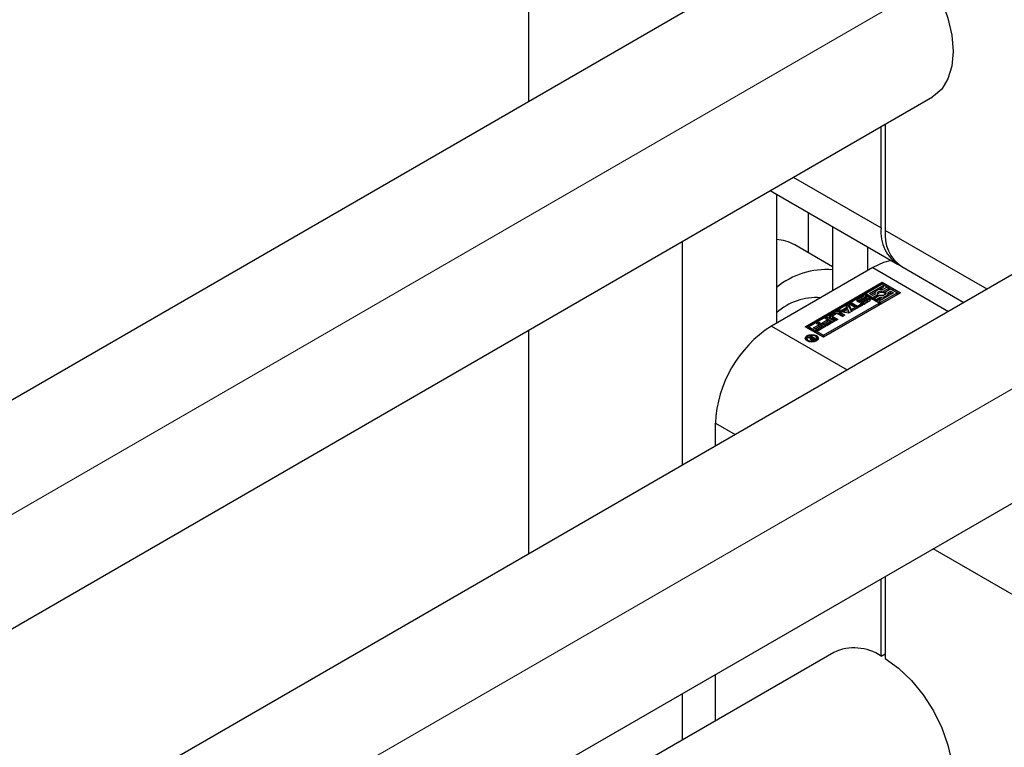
# Paper-space layout 'Sheet1' of a CAD drawing. Header units: millimetres. Extents: x -80341 to 21249, y 0 to 26255.
# Tile 41 of 154: x 8598 to 8698, y 10146 to 10219. Entities that reach past the tile are written whole.
import ezdxf

# ---------------------------------------------------------------- set-up
doc = ezdxf.new("R2010")
doc.units = ezdxf.units.MM
doc.linetypes.add('SLD-Mista-longa', pattern=[19.05, 15.24, -1.27, 1.27, -1.27])
doc.linetypes.add('SLD-Sólida', pattern=[0])
doc.layers.add('DETALHAMENTO', color=8, linetype='SLD-Sólida')

psp = doc.layouts.new('Sheet1')

# ---------------------------------------------------------------- linework, layer by layer
at = {"color": 7, "linetype": 'SLD-Sólida', "lineweight": 25, "ltscale": 25}
for p, q in [((8649.72, 10298.382), (8649.72, 10211.134)), ((8680.606, 10228.964), (7625.777, 9620.024)), ((7645.779, 9608.477), (8690.606, 10211.643)), ((8685.394, 10198.379), (8685.394, 10208.634)), ((8685.818, 10208.879), (8685.818, 10198.134)), ((8720.204, 10206.104), (7665.375, 9597.164)), ((8676.512, 10203.507), (8685.394, 10198.379)), ((8674.168, 10202.154), (8687.051, 10194.716)), ((8674.823, 10201.776), (8674.823, 10188.762)), ((8678.005, 10199.939), (8678.005, 10195.881)), ((8680.479, 10198.51), (8680.479, 10192.028)), ((8696.108, 10192.194), (8685.818, 10198.134)), ((8665.277, 10197.021), (8665.277, 10174.395)), ((8680.479, 10194.453), (8676.65, 10196.663)), ((8684.015, 10196.469), (8684.015, 10194.069)), ((8687.475, 10194.472), (8693.764, 10190.841)), ((8684.545, 10194.375), (8674.292, 10188.456)), ((8684.545, 10194.375), (8692.216, 10189.947)), ((8677.722, 10188.395), (8685.5, 10192.885)), ((8685.5, 10192.722), (8677.863, 10188.313)), ((8685.5, 10192.683), (8683.873, 10191.744)), ((8684.223, 10191.744), (8685.675, 10192.582)), ((8685.196, 10192.142), (8685.675, 10192.418)), ((8685.5, 10192.885), (8687.357, 10191.813)), ((8685.5, 10192.885), (8685.5, 10192.722)), ((8685.5, 10192.722), (8687.215, 10191.732)), ((8685.675, 10192.582), (8685.5, 10192.683)), ((8685.675, 10192.418), (8685.675, 10192.582)), ((8683.698, 10191.643), (8678.072, 10188.395)), ((8687.357, 10191.813), (8679.578, 10187.323)), ((8683.027, 10191.169), (8683.464, 10191.421)), ((8683.464, 10191.258), (8683.464, 10191.421)), ((8685.204, 10190.773), (8683.698, 10191.643)), ((8683.934, 10191.415), (8683.753, 10191.311)), ((8683.873, 10191.744), (8684.539, 10191.36)), ((8683.873, 10191.58), (8683.873, 10191.744)), ((8683.873, 10191.58), (8684.539, 10191.196)), ((8684.539, 10191.562), (8684.223, 10191.744)), ((8684.365, 10191.662), (8684.81, 10191.919)), ((8684.778, 10191.7), (8684.539, 10191.562)), ((8684.539, 10191.36), (8685.065, 10191.663)), ((8684.539, 10191.196), (8685.065, 10191.5)), ((8685.24, 10191.562), (8684.714, 10191.258)), ((8684.765, 10191.779), (8684.765, 10191.692)), ((8685.065, 10191.5), (8685.065, 10191.663)), ((8686.656, 10191.813), (8685.204, 10190.975)), ((8685.379, 10190.874), (8687.006, 10191.813)), ((8685.379, 10190.711), (8687.006, 10191.65)), ((8685.99, 10192.4), (8685.575, 10192.16)), ((8685.64, 10191.995), (8686.165, 10192.299)), ((8685.64, 10191.832), (8686.165, 10192.135)), ((8685.64, 10191.832), (8685.64, 10191.995)), ((8686.341, 10192.198), (8685.815, 10191.894)), ((8685.815, 10191.731), (8685.815, 10191.894)), ((8685.815, 10191.731), (8685.84, 10191.697)), ((8686.165, 10192.299), (8685.99, 10192.4)), ((8686.101, 10191.857), (8686.341, 10191.995)), ((8686.115, 10191.702), (8686.341, 10191.832)), ((8686.115, 10191.615), (8686.115, 10191.779)), ((8686.165, 10192.135), (8686.165, 10192.299)), ((8687.006, 10191.813), (8686.341, 10192.198)), ((8686.341, 10191.995), (8686.656, 10191.813)), ((8686.341, 10191.832), (8686.341, 10191.995)), ((8686.341, 10191.832), (8686.514, 10191.732)), ((8687.006, 10191.65), (8687.006, 10191.813)), ((8679.578, 10187.525), (8685.204, 10190.773)), ((8679.578, 10187.362), (8685.204, 10190.61)), ((8681.856, 10190.466), (8682.112, 10190.613)), ((8681.913, 10190.357), (8681.856, 10190.466)), ((8681.913, 10190.335), (8682.112, 10190.45)), ((8682.112, 10190.613), (8682.454, 10189.966)), ((8682.112, 10190.45), (8682.112, 10190.613)), ((8682.112, 10190.45), (8682.388, 10189.928)), ((8682.209, 10190.669), (8682.448, 10190.807)), ((8682.762, 10190.35), (8682.209, 10190.669)), ((8682.351, 10190.588), (8682.448, 10190.644)), ((8682.448, 10190.807), (8683.001, 10190.488)), ((8682.448, 10190.644), (8682.448, 10190.807)), ((8682.448, 10190.644), (8683.001, 10190.325)), ((8683.504, 10190.572), (8682.616, 10190.06)), ((8683.027, 10191.006), (8682.964, 10190.955)), ((8683.001, 10190.488), (8683.325, 10190.675)), ((8683.001, 10190.325), (8683.325, 10190.512)), ((8683.001, 10190.325), (8683.001, 10190.488)), ((8683.027, 10191.006), (8683.464, 10191.258)), ((8683.027, 10191.006), (8683.027, 10191.169)), ((8683.203, 10191.024), (8683.203, 10190.861)), ((8683.204, 10190.856), (8683.204, 10191.019)), ((8683.204, 10190.856), (8683.205, 10190.851)), ((8683.622, 10191.293), (8683.248, 10191.077)), ((8683.25, 10190.849), (8683.25, 10190.996)), ((8683.291, 10190.85), (8683.291, 10191.001)), ((8683.314, 10190.74), (8683.496, 10190.845)), ((8683.325, 10190.675), (8683.504, 10190.572)), ((8683.325, 10190.512), (8683.325, 10190.675)), ((8683.325, 10190.512), (8683.362, 10190.491)), ((8683.339, 10190.855), (8683.342, 10190.856)), ((8683.342, 10191.02), (8683.762, 10191.25)), ((8683.342, 10190.856), (8683.762, 10191.087)), ((8683.342, 10190.856), (8683.342, 10191.02)), ((8683.903, 10191.133), (8683.481, 10190.901)), ((8683.496, 10190.682), (8683.496, 10190.845)), ((8683.496, 10190.682), (8683.496, 10190.681)), ((8683.496, 10190.682), (8683.497, 10190.681)), ((8683.52, 10190.679), (8683.52, 10190.838)), ((8683.559, 10190.678), (8683.559, 10190.839)), ((8683.595, 10190.686), (8683.595, 10190.849)), ((8683.626, 10190.864), (8684, 10191.08)), ((8683.626, 10190.701), (8684, 10190.917)), ((8683.626, 10190.701), (8683.626, 10190.864)), ((8683.753, 10191.311), (8683.749, 10191.313)), ((8683.762, 10191.087), (8683.762, 10191.25)), ((8684.223, 10190.986), (8683.785, 10190.733)), ((8684, 10190.917), (8684, 10191.08)), ((8684.03, 10190.939), (8684.03, 10191.102)), ((8684.045, 10190.969), (8684.045, 10191.132)), ((8684.045, 10190.965), (8684.045, 10191.129)), ((8684.539, 10191.196), (8684.539, 10191.36)), ((8684.714, 10191.258), (8684.889, 10191.157)), ((8684.714, 10191.095), (8684.714, 10191.258)), ((8684.714, 10191.095), (8684.889, 10190.994)), ((8684.889, 10191.157), (8685.304, 10191.397)), ((8684.889, 10190.994), (8685.304, 10191.234)), ((8684.889, 10190.994), (8684.889, 10191.157)), ((8685.204, 10190.812), (8685.204, 10190.975)), ((8685.204, 10190.975), (8685.379, 10190.874)), ((8685.204, 10190.812), (8685.379, 10190.711)), ((8685.204, 10190.61), (8685.204, 10190.773)), ((8685.304, 10191.234), (8685.304, 10191.397)), ((8685.379, 10190.711), (8685.379, 10190.874)), ((8680.244, 10189.561), (8680.75, 10189.854)), ((8680.244, 10189.398), (8680.75, 10189.69)), ((8680.244, 10189.398), (8680.244, 10189.561)), ((8680.479, 10189.465), (8680.479, 10189.301)), ((8680.845, 10189.701), (8680.509, 10189.506)), ((8680.509, 10189.423), (8681.011, 10189.133)), ((8680.509, 10189.259), (8680.509, 10189.423)), ((8680.75, 10189.69), (8680.75, 10189.854)), ((8680.988, 10189.964), (8681.243, 10190.112)), ((8682.108, 10189.767), (8680.988, 10189.964)), ((8681.492, 10189.411), (8680.99, 10189.701)), ((8681.203, 10189.854), (8681.731, 10189.549)), ((8681.203, 10189.69), (8681.203, 10189.854)), ((8681.203, 10189.69), (8681.589, 10189.467)), ((8681.205, 10189.926), (8681.243, 10189.948)), ((8681.243, 10190.112), (8681.431, 10190.079)), ((8681.243, 10189.948), (8681.243, 10190.112)), ((8681.243, 10189.948), (8681.431, 10189.916)), ((8681.431, 10190.079), (8681.913, 10190.357)), ((8681.431, 10189.916), (8681.913, 10190.194)), ((8681.431, 10189.916), (8681.431, 10190.079)), ((8681.731, 10189.549), (8681.492, 10189.411)), ((8681.989, 10190.217), (8681.674, 10190.035)), ((8681.674, 10190.035), (8682.122, 10189.959)), ((8681.674, 10189.872), (8681.674, 10190.035)), ((8681.674, 10189.872), (8682.122, 10189.795)), ((8681.913, 10190.194), (8681.913, 10190.357)), ((8682.122, 10189.959), (8681.989, 10190.217)), ((8682.454, 10189.966), (8682.108, 10189.767)), ((8682.122, 10189.795), (8682.122, 10189.959)), ((8682.437, 10190.163), (8682.762, 10190.35)), ((8682.616, 10190.06), (8682.437, 10190.163)), ((8682.579, 10190.081), (8682.762, 10190.187)), ((8682.762, 10190.187), (8682.762, 10190.35)), ((7676.388, 9580.429), (8730.204, 10188.783)), ((8674.292, 10188.456), (8681.963, 10184.028)), ((8678.563, 10188.277), (8679.099, 10188.586)), ((8679.278, 10188.483), (8678.742, 10188.174)), ((8678.85, 10188.73), (8679.087, 10188.867)), ((8679.099, 10188.586), (8678.85, 10188.73)), ((8678.991, 10188.649), (8679.087, 10188.704)), ((8679.818, 10188.445), (8679.018, 10187.983)), ((8679.087, 10188.867), (8679.818, 10188.445)), ((8679.087, 10188.704), (8679.087, 10188.867)), ((8679.087, 10188.704), (8679.677, 10188.363)), ((8679.099, 10188.423), (8679.099, 10188.586)), ((8679.403, 10188.411), (8679.278, 10188.483)), ((8679.433, 10188.779), (8679.969, 10189.088)), ((8679.612, 10188.676), (8679.433, 10188.779)), ((8679.575, 10188.697), (8679.969, 10188.925)), ((8680.148, 10188.985), (8679.612, 10188.676)), ((8679.71, 10188.588), (8680.273, 10188.913)), ((8679.888, 10188.485), (8679.71, 10188.588)), ((8679.72, 10189.232), (8679.957, 10189.369)), ((8679.969, 10189.088), (8679.72, 10189.232)), ((8679.851, 10188.507), (8680.273, 10188.75)), ((8679.861, 10189.151), (8679.957, 10189.206)), ((8680.688, 10188.947), (8679.888, 10188.485)), ((8679.957, 10189.369), (8680.688, 10188.947)), ((8679.957, 10189.206), (8679.957, 10189.369)), ((8679.957, 10189.206), (8680.547, 10188.865)), ((8679.969, 10188.925), (8679.969, 10189.088)), ((8680.273, 10188.913), (8680.148, 10188.985)), ((8680.772, 10188.995), (8680.244, 10189.3)), ((8680.273, 10188.75), (8680.273, 10188.913)), ((8680.509, 10189.259), (8680.869, 10189.051)), ((8681.011, 10189.133), (8680.772, 10188.995)), ((8649.72, 10188.04), (8649.72, 10165.415)), ((8679.578, 10187.323), (8677.722, 10188.395)), ((8678.072, 10188.232), (8678.072, 10188.395)), ((8678.072, 10188.395), (8679.578, 10187.525)), ((8678.072, 10188.232), (8679.578, 10187.362)), ((8678.171, 10187.407), (8678.27, 10187.464)), ((8678.27, 10187.464), (8678.777, 10187.172)), ((8678.27, 10187.35), (8678.27, 10187.464)), ((8678.742, 10188.174), (8678.563, 10188.277)), ((8678.705, 10188.195), (8679.099, 10188.423)), ((8678.84, 10188.086), (8679.403, 10188.411)), ((8679.018, 10187.983), (8678.84, 10188.086)), ((8678.981, 10188.004), (8679.403, 10188.248)), ((8679.403, 10188.248), (8679.403, 10188.411)), ((8679.578, 10187.525), (8679.578, 10187.362)), ((8677.868, 10187.228), (8677.868, 10187.064)), ((8677.868, 10187.064), (8677.897, 10186.966)), ((8677.923, 10187.264), (8678.039, 10187.33)), ((8678.244, 10187.223), (8677.923, 10187.264)), ((8678.039, 10187.33), (8678.406, 10187.271)), ((8678.039, 10187.249), (8678.039, 10187.33)), ((8678.406, 10187.271), (8678.171, 10187.407)), ((8678.244, 10187.089), (8678.244, 10187.223)), ((8678.244, 10187.134), (8678.339, 10187.119)), ((8678.339, 10187.171), (8678.339, 10187.04)), ((8678.366, 10187.033), (8678.366, 10187.13)), ((8678.403, 10187.029), (8678.403, 10187.112)), ((8678.406, 10187.244), (8678.406, 10187.271)), ((8678.429, 10187.258), (8678.406, 10187.244)), ((8678.595, 10187.162), (8678.429, 10187.258)), ((8678.473, 10187.03), (8678.473, 10187.107)), ((8678.531, 10187.127), (8678.545, 10187.134)), ((8678.531, 10187.042), (8678.531, 10187.127)), ((8678.545, 10187.134), (8678.559, 10187.141)), ((8678.545, 10187.047), (8678.545, 10187.134)), ((8678.559, 10187.141), (8678.595, 10187.162)), ((8678.559, 10187.051), (8678.559, 10187.141)), ((8678.595, 10187.067), (8678.595, 10187.162)), ((8678.595, 10187.114), (8678.636, 10187.09)), ((8678.777, 10187.172), (8678.61, 10187.076)), ((8678.863, 10186.966), (8678.892, 10187.064)), ((8678.892, 10187.064), (8678.892, 10187.228)), ((8668.635, 10176.334), (8668.635, 10178.658)), ((8668.635, 10178.658), (8670.648, 10177.496)), ((8702.577, 10159.064), (8690.65, 10165.95)), ((8685.394, 10155.099), (8685.394, 10162.915)), ((8685.818, 10163.16), (8685.818, 10154.854)), ((8680.606, 10155.475), (7676.388, 9575.752)), ((8685.394, 10155.099), (8685.818, 10155.344)), ((8668.635, 10148.565), (8668.635, 10153.241)), ((8665.277, 10151.302), (8665.277, 10146.626))]:
    psp.add_line(p, q, dxfattribs=at)
at = {"color": 7, "linetype": 'SLD-Sólida', "lineweight": 25, "ltscale": 25, "flags": 128}
for points in [[(8685.818, 10228.343), (8687.167, 10227.366), (8688.458, 10226.128), (8689.644, 10224.675), (8690.68, 10223.061), (8691.529, 10221.344), (8692.159, 10219.589), (8692.546, 10217.86), (8692.677, 10216.221), (8692.546, 10214.734), (8692.159, 10213.452), (8691.529, 10212.424), (8690.68, 10211.687), (8690.606, 10211.643)], [(8686.41, 10195.086), (8685.649, 10194.887), (8684.545, 10194.375)], [(8685.575, 10192.16), (8685.41, 10192.168), (8685.246, 10192.152), (8685.093, 10192.113), (8684.962, 10192.054), (8684.86, 10191.978), (8684.793, 10191.891), (8684.765, 10191.796), (8684.778, 10191.7)], [(8685.065, 10191.663), (8685.021, 10191.737), (8685.019, 10191.815), (8685.06, 10191.889), (8685.139, 10191.952), (8685.248, 10191.998), (8685.377, 10192.021), (8685.512, 10192.02), (8685.64, 10191.995)], [(8685.815, 10191.894), (8685.858, 10191.82), (8685.86, 10191.742), (8685.819, 10191.668), (8685.74, 10191.605), (8685.631, 10191.559), (8685.502, 10191.536), (8685.367, 10191.537), (8685.24, 10191.562)], [(8685.304, 10191.397), (8685.47, 10191.389), (8685.634, 10191.405), (8685.786, 10191.444), (8685.917, 10191.503), (8686.019, 10191.579), (8686.086, 10191.667), (8686.114, 10191.761), (8686.101, 10191.857)], [(8683.481, 10190.901), (8683.375, 10190.862), (8683.251, 10190.849), (8683.128, 10190.864), (8683.024, 10190.905), (8682.955, 10190.966), (8682.931, 10191.038), (8682.957, 10191.109), (8683.027, 10191.169)], [(8683.203, 10190.861), (8683.203, 10190.859), (8683.204, 10190.856)], [(8683.762, 10191.25), (8683.867, 10191.291), (8683.992, 10191.306), (8684.116, 10191.292), (8684.222, 10191.251), (8684.293, 10191.19), (8684.318, 10191.118), (8684.293, 10191.047), (8684.223, 10190.986)], [(8683.91, 10191.137), (8683.867, 10191.128), (8683.762, 10191.087)], [(8684.045, 10190.965), (8684.045, 10190.968), (8684.045, 10190.969)], [(8680.244, 10189.398), (8680.204, 10189.37), (8680.183, 10189.349)], [(8678.848, 10187.498), (8678.992, 10187.374), (8679.042, 10187.228), (8678.992, 10187.081), (8678.848, 10186.957), (8678.634, 10186.874), (8678.38, 10186.845), (8678.127, 10186.874), (8677.912, 10186.957), (8677.768, 10187.081), (8677.718, 10187.228), (8677.768, 10187.374), (8677.912, 10187.498), (8678.127, 10187.581), (8678.38, 10187.61), (8678.634, 10187.581), (8678.848, 10187.498)], [(8678.742, 10187.437), (8678.576, 10187.501), (8678.38, 10187.523), (8678.184, 10187.501), (8678.018, 10187.437), (8677.907, 10187.341), (8677.868, 10187.228), (8677.907, 10187.114), (8678.018, 10187.018), (8678.184, 10186.954), (8678.38, 10186.932), (8678.576, 10186.954), (8678.742, 10187.018), (8678.853, 10187.114), (8678.892, 10187.228), (8678.853, 10187.341), (8678.742, 10187.437)], [(8677.733, 10187.146), (8677.768, 10187.211), (8677.897, 10187.326)], [(8678.863, 10187.326), (8678.992, 10187.211), (8679.027, 10187.146)], [(8685.818, 10154.854), (8687.167, 10153.877), (8688.458, 10152.64), (8689.644, 10151.187), (8690.68, 10149.572), (8691.529, 10147.855), (8692.159, 10146.1), (8692.546, 10144.371), (8692.677, 10142.733), (8692.546, 10141.245), (8692.159, 10139.964), (8691.529, 10138.936), (8690.68, 10138.199), (8690.606, 10138.154)]]:
    psp.add_lwpolyline(points, dxfattribs=at)
at = {"color": 7, "linetype": 'SLD-Sólida', "lineweight": 25, "ltscale": 625}
for centre, radius, start, end in [((8689.226, 10197.929), 3.859, 173.30165, 239.51731), ((8689.624, 10197.65), 3.836, 172.74417, 235.94365), ((8674.528, 10192.908), 4.314, 60.52701, 86.07991), ((8679.831, 10186.324), 7.843, 85.25645, 129.68718), ((8683.693, 10190.981), 0.496, 60.99464, 117.5287), ((8685.436, 10191.333), 0.539, 67.80111, 137.50883), ((8685.863, 10191.619), 0.252, 325.02985, 359.15873), ((8678.856, 10185.304), 6.041, 86.06145, 131.88477), ((8683.238, 10191.024), 0.0348, 138.09189, 188.36019), ((8683.242, 10191.04), 0.044, 208.24085, 279.94188), ((8683.309, 10190.968), 0.125, 118.97443, 140.67187), ((8683.248, 10191.184), 0.187, 270.70707, 283.30343), ((8683.235, 10191.239), 0.244, 283.32797, 296.10459), ((8683.556, 10191.172), 0.496, 240.77358, 297.54958), ((8683.682, 10190.85), 0.463, 91.82035, 118.11652), ((8683.525, 10190.898), 0.06, 241.35545, 264.69334), ((8683.534, 10190.962), 0.125, 263.395, 281.54928), ((8683.528, 10191.024), 0.187, 279.72132, 291.08347), ((8683.53, 10190.854), 0.18, 282.74417, 291.19809), ((8683.522, 10191.046), 0.21, 290.35594, 299.76675), ((8683.522, 10190.883), 0.21, 290.35594, 299.76675), ((8683.729, 10191.107), 0.214, 108.95758, 119.69661), ((8683.723, 10191.122), 0.198, 96.23976, 108.91474), ((8683.715, 10191.203), 0.117, 81.52427, 96.30706), ((8683.722, 10191.262), 0.0582, 62.56515, 80.44779), ((8684.018, 10190.924), 0.238, 112.08626, 118.70482), ((8684.01, 10190.934), 0.227, 101.86513, 111.32101), ((8683.996, 10191.003), 0.156, 87.81802, 101.84781), ((8683.934, 10191.198), 0.135, 299.44798, 314.97518), ((8683.934, 10191.034), 0.135, 299.44798, 314.97518), ((8684.002, 10191.096), 0.0625, 60.44337, 89.94975), ((8683.996, 10191.139), 0.0505, 312.2464, 347.63665), ((8683.996, 10190.976), 0.0505, 312.2464, 347.63665), ((8684.025, 10191.131), 0.0206, 352.3966, 67.22584), ((8684.028, 10190.771), 0.369, 45.91561, 87.73008), ((8685.44, 10192.361), 1.136, 263.1444, 282.37135), ((8680.293, 10189.431), 0.14, 110.78342, 249.21658), ((8680.524, 10189.465), 0.0448, 110.78342, 249.21658), ((8680.977, 10189.417), 0.492, 62.60967, 117.39033), ((8680.977, 10189.254), 0.492, 62.60967, 117.39033), ((8680.918, 10189.561), 0.158, 62.60967, 117.39033), ((8680.917, 10178.099), 12.294, 122.60548, 177.39452), ((8680.53, 10189.306), 0.0516, 185.6948, 245.62534), ((8678.29, 10187.157), 0.0808, 124.8218, 203.51837), ((8678.335, 10187.189), 0.135, 208.46311, 243.00528), ((8678.42, 10187.308), 0.28, 238.61846, 270.20366), ((8678.467, 10187.116), 0.142, 115.53376, 154.46573), ((8678.386, 10187.173), 0.0471, 174.38604, 244.80092), ((8678.46, 10187.273), 0.171, 236.77605, 250.64241), ((8678.447, 10187.238), 0.134, 250.71888, 281.30782), ((8678.432, 10187.375), 0.347, 268.08174, 286.7176), ((8678.42, 10187.359), 0.258, 282.01827, 295.67135), ((8678.412, 10187.433), 0.408, 287.12102, 299.08299), ((8682.666, 10151.033), 4.896, 56.13701, 114.87457)]:
    psp.add_arc(centre, radius, start, end, dxfattribs=at)
at = {"layer": 'DETALHAMENTO', "linetype": 'SLD-Mista-longa', "lineweight": 18, "ltscale": 25}
for p, q in [((10506.229, 11271.327), (5945.037, 8638.207)), ((10585.425, 11271.327), (6319.988, 8808.942))]:
    psp.add_line(p, q, dxfattribs=at)

doc.saveas('drawing.dxf')
